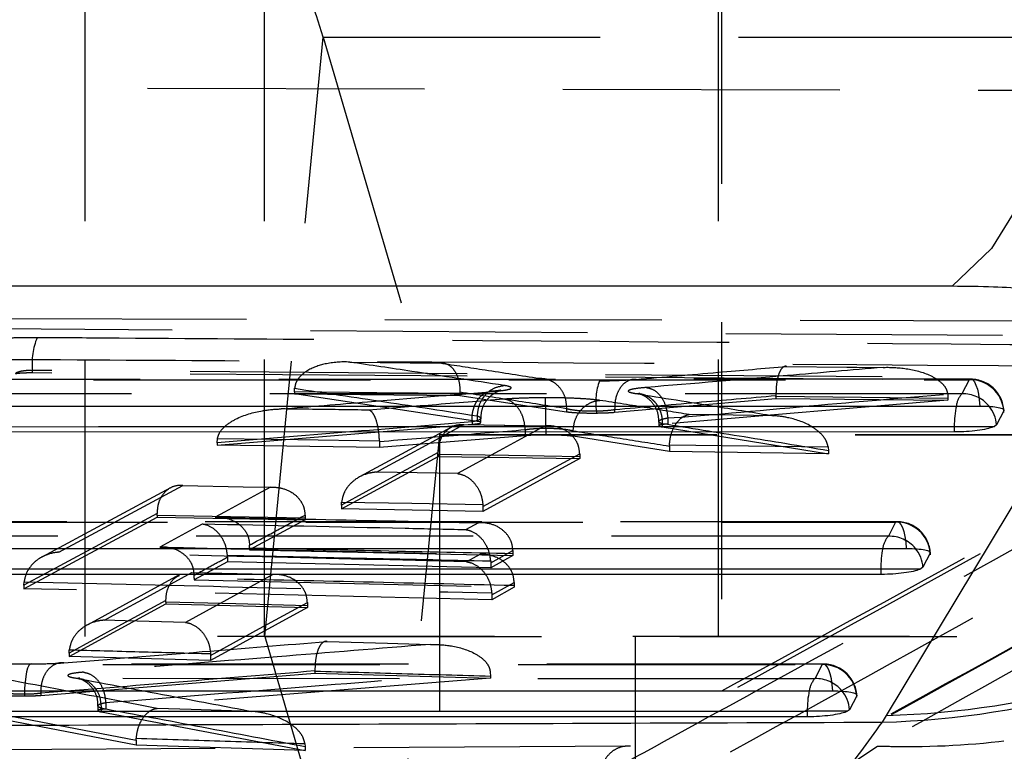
# Model space of a CAD drawing. Extents: x 122 to 770, y 117 to 575.
# Tile 4 of 28: x 173.11 to 182.14, y 120.54 to 127.25. Entities that reach past the tile are written whole.
import ezdxf

# ---------------------------------------------------------------- set-up
doc = ezdxf.new("R2010")
doc.units = 0
doc.header["$LTSCALE"] = 2
doc.linetypes.add('HIDDEN', pattern=[1.905, 1.27, -0.635])
doc.layers.get('0').update_dxf_attribs({"linetype": 'CONTINUOUS'})

msp = doc.modelspace()

# ---------------------------------------------------------------- linework, layer by layer
at = {"color": 7, "linetype": 'HIDDEN'}
for p, q in [((179.5507, 154.9552), (179.5507, 121.5926)), ((173.7087, 127.9426), (173.7087, 121.5926)), ((175.3574, 121.5926), (175.3574, 127.9426)), ((179.5195, 127.9426), (179.5195, 121.5926)), ((175.3582, 121.5913), (175.8959, 127.0905)), ((175.8959, 127.0905), (194.6708, 127.0905)), ((175.8959, 127.0905), (176.9654, 123.4439)), ((188.2539, 126.5847), (173.002, 126.622)), ((172.6515, 124.5094), (187.9071, 124.4764)), ((185.9392, 124.3274), (172.5365, 124.4161)), ((181.8366, 123.9517), (166.1833, 123.9493)), ((184.8345, 123.9469), (173.2269, 124.0326)), ((173.2269, 124.0099), (173.2269, 124.0326)), ((184.8345, 123.9216), (173.2269, 124.0099)), ((181.8215, 123.9469), (181.7551, 123.8183)), ((175.6316, 123.8352), (175.6328, 123.8688)), ((175.6316, 123.8352), (175.6316, 123.8185)), ((177.3087, 123.5654), (175.6316, 123.8185)), ((175.6316, 123.8185), (177.15, 123.8045)), ((177.1501, 123.8322), (177.15, 123.8209)), ((177.15, 123.8209), (177.15, 123.8045)), ((177.15, 123.8045), (178.1266, 123.6538)), ((178.5691, 123.6491), (180.0494, 123.7766)), ((180.0494, 123.7923), (180.0493, 123.7996)), ((180.0494, 123.7923), (180.0494, 123.7766)), ((180.0494, 123.7766), (181.6277, 123.7608)), ((181.6252, 123.816), (181.6277, 123.7761)), ((181.6277, 123.7761), (181.6277, 123.7608)), ((178.1266, 123.6815), (178.1266, 123.6817)), ((178.1266, 123.6815), (178.1266, 123.6538)), ((181.6277, 123.7608), (179.0567, 123.5422)), ((177.3087, 123.6156), (177.3087, 123.6155)), ((177.3087, 123.6155), (177.3087, 123.5654)), ((177.3409, 123.5548), (177.3409, 123.5941)), ((178.4013, 123.6582), (178.4013, 123.6422)), ((178.5691, 123.672), (178.5691, 123.6718)), ((178.5691, 123.6718), (178.5691, 123.6491)), ((179.0567, 123.5977), (179.0567, 123.5977)), ((179.0567, 123.5977), (179.0567, 123.5422)), ((174.9214, 123.3462), (177.2607, 123.5386)), ((177.0719, 123.5137), (176.228, 123.0556)), ((177.9363, 123.5221), (177.1868, 123.5328)), ((177.2607, 123.5615), (177.2607, 123.5386)), ((177.3333, 123.5601), (177.3087, 123.5654)), ((177.9379, 123.5031), (177.9379, 123.4408)), ((178.9747, 123.5646), (178.9747, 123.5257)), ((179.0059, 123.5431), (179.0059, 123.5431)), ((179.0059, 123.5431), (179.0059, 123.515)), ((179.0059, 123.515), (180.5309, 123.268)), ((174.9214, 123.369), (174.9247, 123.4077)), ((177.7492, 123.4343), (176.4114, 123.3261)), ((176.4277, 117.9447), (176.9654, 123.4439)), ((176.9654, 123.4439), (195.7403, 123.4439)), ((176.9662, 123.4426), (195.7411, 123.4426)), ((176.9662, 117.0926), (176.9662, 123.4426)), ((177.7492, 123.4899), (177.7492, 123.4901)), ((177.7492, 123.4899), (177.7492, 123.4343)), ((178.188, 123.4792), (178.1879, 123.4787)), ((179.0715, 123.2891), (178.1879, 123.4287)), ((174.9214, 123.369), (174.9214, 123.3462)), ((176.4114, 123.3261), (174.9214, 123.3462)), ((176.4113, 123.388), (176.4114, 123.3818)), ((176.4114, 123.3818), (176.4114, 123.3261)), ((179.0715, 123.3389), (179.0718, 123.3514)), ((179.0715, 123.3389), (179.0715, 123.2891)), ((180.5283, 123.3306), (180.5309, 123.2963)), ((176.0627, 122.7639), (176.9509, 123.2448)), ((176.9509, 123.2609), (176.9508, 123.2797)), ((176.9509, 123.2609), (176.9509, 123.2448)), ((176.9509, 123.2448), (178.2489, 123.2259)), ((178.2489, 123.2259), (177.3606, 122.7401)), ((178.2487, 123.2689), (178.2489, 123.2417)), ((178.2489, 123.2417), (178.2489, 123.2259)), ((180.5309, 123.268), (179.0715, 123.2891)), ((180.5309, 123.2963), (180.5309, 123.268)), ((174.4931, 122.9548), (173.315, 122.3206)), ((176.0627, 122.7979), (176.0641, 122.8258)), ((176.0627, 122.7979), (176.0627, 122.7639)), ((177.36, 122.8023), (177.3606, 122.7842)), ((177.3606, 122.7842), (177.3606, 122.7401)), ((173.1489, 122.031), (174.371, 122.6869)), ((174.371, 122.7032), (174.3709, 122.7207)), ((174.371, 122.7032), (174.371, 122.6869)), ((174.371, 122.6869), (175.7286, 122.6615)), ((175.7284, 122.7056), (175.7286, 122.6776)), ((177.3606, 122.7401), (176.0627, 122.7639)), ((181.162, 122.6453), (164.3214, 122.6443)), ((175.7286, 122.6615), (175.2202, 122.3862)), ((175.7286, 122.6776), (175.7286, 122.6615)), ((177.3193, 122.6357), (177.2008, 122.5705)), ((181.1469, 122.6404), (181.0805, 122.5119)), ((175.2202, 122.4023), (175.2199, 122.4309)), ((175.0168, 122.321), (175.0163, 122.338)), ((175.0168, 122.321), (175.0168, 122.2761)), ((175.2202, 122.4023), (175.2202, 122.3862)), ((175.2202, 122.3862), (177.6361, 122.3351)), ((177.3316, 122.3444), (177.2106, 122.2776)), ((177.4327, 122.2682), (177.6358, 122.3799)), ((177.6361, 122.3351), (177.4327, 122.2231)), ((177.6358, 122.3799), (177.6361, 122.3507)), ((177.6361, 122.3507), (177.6361, 122.3351)), ((175.0168, 122.2761), (174.7125, 122.1112)), ((177.4327, 122.2231), (175.0168, 122.2761)), ((177.4322, 122.2854), (177.4327, 122.2682)), ((177.4327, 122.2682), (177.4327, 122.2231)), ((174.5734, 122.1572), (173.7287, 121.6972)), ((174.7125, 122.1272), (174.7123, 122.1563)), ((173.1489, 122.0636), (173.1504, 122.0927)), ((173.1489, 122.0636), (173.1489, 122.031)), ((174.7125, 122.1272), (174.7125, 122.1112)), ((174.7125, 122.1112), (177.6479, 122.0434)), ((177.4419, 121.9753), (177.6476, 122.0887)), ((177.6476, 122.0887), (177.6479, 122.0589)), ((177.6479, 122.0589), (177.6479, 122.0434)), ((177.4419, 121.9296), (173.1489, 122.031)), ((177.4414, 121.992), (177.4419, 121.9753)), ((177.6479, 122.0434), (177.4419, 121.9296)), ((177.4419, 121.9753), (177.4419, 121.9296)), ((173.5642, 121.4083), (174.4523, 121.891)), ((174.4523, 121.9069), (174.4522, 121.9232)), ((174.4523, 121.9069), (174.4523, 121.891)), ((174.4523, 121.891), (175.7503, 121.8595)), ((175.75, 121.9051), (175.7503, 121.8752)), ((175.7503, 121.8752), (175.7503, 121.8595)), ((175.7503, 121.8595), (174.862, 121.3731)), ((185.0854, 121.5926), (173.7087, 121.5926)), ((175.3582, 121.5913), (175.8301, 119.9823)), ((175.3582, 121.5913), (188.282, 121.5913)), ((178.757, 121.5926), (178.757, 120.0926)), ((173.5642, 121.4398), (173.5658, 121.4702)), ((173.5642, 121.4398), (173.5642, 121.4083)), ((174.8616, 121.4352), (174.862, 121.4196)), ((174.862, 121.4196), (174.862, 121.3731)), ((180.4874, 121.339), (162.4595, 121.3391)), ((174.862, 121.3731), (173.5642, 121.4083)), ((180.4723, 121.3341), (180.4059, 121.2056)), ((173.3033, 121.0525), (175.8191, 121.2565)), ((175.8191, 121.2721), (175.8191, 121.2762)), ((175.8191, 121.2721), (175.8191, 121.2565)), ((175.8191, 121.2565), (177.431, 121.2108)), ((177.4283, 121.2691), (177.431, 121.2262)), ((177.431, 121.2108), (173.8995, 120.9277)), ((177.431, 121.2262), (177.431, 121.2108)), ((173.1548, 121.062), (173.1548, 121.0475)), ((173.303, 121.0721), (173.3033, 121.072)), ((173.3033, 121.072), (173.3033, 121.0525)), ((172.4013, 120.9811), (174.1797, 120.6419)), ((173.8995, 120.9862), (173.8995, 120.9862)), ((173.8995, 120.9862), (173.8995, 120.9277)), ((174.1797, 120.5967), (172.4013, 120.9355)), ((173.8284, 120.9564), (173.8284, 120.9128)), ((173.858, 120.9337), (173.858, 120.9338)), ((173.858, 120.9337), (173.858, 120.9016)), ((173.858, 120.9016), (175.7288, 120.5476)), ((174.1797, 120.6419), (174.1803, 120.6589)), ((174.1797, 120.6419), (174.1797, 120.5967)), ((175.7269, 120.61), (175.7288, 120.58)), ((178.715, 120.5857), (171.2871, 120.5441)), ((175.7288, 120.5476), (174.1797, 120.5967)), ((175.7288, 120.58), (175.7288, 120.5476)), ((180.9799, 120.5845), (180.4207, 120.2133))]:
    msp.add_line(p, q, dxfattribs=at)
at = {"color": 7, "linetype": 'CONTINUOUS'}
for p, q in [((181.6661, 124.8047), (169.0784, 124.807)), ((181.0622, 120.8685), (182.9303, 123.9694)), ((182.1392, 123.6622), (182.0728, 123.5336)), ((181.6856, 123.5187), (181.6856, 123.4683)), ((181.6856, 123.5187), (182.0539, 123.5187)), ((182.0728, 123.5336), (182.0539, 123.5187)), ((181.6856, 123.4683), (165.9155, 123.4661)), ((181.4646, 122.3558), (181.3982, 122.2272)), ((181.011, 122.1619), (164.0536, 122.1611)), ((181.011, 122.2123), (181.011, 122.1619)), ((181.011, 122.2123), (181.3793, 122.2123)), ((181.3982, 122.2272), (181.3793, 122.2123)), ((180.79, 121.0495), (180.7236, 120.9209)), ((180.3364, 120.906), (180.3364, 120.8556)), ((180.7047, 120.906), (180.3364, 120.906)), ((180.7236, 120.9209), (180.7047, 120.906)), ((180.3364, 120.8556), (162.1916, 120.8558)), ((181.0258, 120.8066), (181.0622, 120.8685))]:
    msp.add_line(p, q, dxfattribs=at)
at = {"color": 7, "linetype": 'CONTINUOUS', "flags": 128}
for points in [[(183.5316, 132.1933), (183.473, 130.8745), (183.3546, 129.6075), (183.1796, 128.4267), (182.9527, 127.3639), (182.68, 126.4479), (182.369, 125.7035), (182.0279, 125.1508), (181.6661, 124.8047)], [(166.2664, 123.7041), (166.8514, 123.7042), (169.1914, 123.7045), (178.5515, 123.706), (181.9197, 123.7066)], [(165.9155, 123.5164), (173.8341, 123.5176), (181.6856, 123.5187)], [(164.4045, 122.3991), (164.9895, 122.3991), (167.3295, 122.3993), (176.6896, 122.3999), (181.245, 122.4001)], [(164.0536, 122.2114), (172.5658, 122.2118), (181.011, 122.2123)], [(162.5426, 121.0939), (163.1276, 121.0939), (165.4676, 121.0939), (174.8277, 121.0938), (180.5704, 121.0938)], [(162.1916, 120.9062), (171.2975, 120.9061), (180.3364, 120.906)]]:
    msp.add_lwpolyline(points, dxfattribs=at)
at = {"color": 7, "linetype": 'HIDDEN', "flags": 128}
for points in [[(175.8959, 127.0905), (175.8337, 127.2867), (175.7695, 127.4585), (175.7036, 127.6051), (175.6361, 127.7259), (175.5675, 127.8204), (175.498, 127.8882), (175.4278, 127.929), (175.3574, 127.9426)], [(176.1401, 124.1092), (176.6935, 124.1039), (176.9668, 124.1013)], [(180.1467, 124.0699), (180.7002, 124.0643), (180.7924, 124.0633), (181.033, 124.0608)], [(166.1682, 123.9445), (166.7532, 123.9445), (169.0932, 123.9449), (178.4533, 123.9463), (181.8215, 123.9469)], [(181.8215, 123.9469), (181.8378, 123.9517), (181.8542, 123.9452), (181.8698, 123.9274), (181.8842, 123.899), (181.8969, 123.8612), (181.9072, 123.8153), (181.9149, 123.7631), (181.9197, 123.7066)], [(181.7551, 123.8183), (181.1701, 123.8182), (178.8301, 123.8179), (169.47, 123.8165), (165.985, 123.816)], [(177.15, 123.8209), (176.3881, 123.8281), (175.6316, 123.8352)], [(181.6277, 123.7761), (180.8356, 123.7843), (180.0494, 123.7923)], [(180.0262, 123.6174), (179.4727, 123.6253), (179.2529, 123.6284)], [(176.3833, 123.0999), (176.4677, 123.1457), (176.8052, 123.3291), (177.1858, 123.5359)], [(177.9303, 123.5249), (177.8459, 123.4788), (177.5084, 123.2944), (177.1277, 123.0863)], [(177.1858, 123.5359), (177.7393, 123.5277), (177.9303, 123.5249)], [(174.9247, 123.4077), (175.663, 123.398), (176.4113, 123.388)], [(179.0718, 123.3514), (179.7976, 123.3411), (180.5283, 123.3306)], [(176.9508, 123.2797), (176.5103, 123.0408), (176.0627, 122.7979)], [(178.2489, 123.2417), (177.5956, 123.2514), (176.9509, 123.2609)], [(177.3606, 122.7842), (177.8082, 123.0285), (178.2487, 123.2689)], [(177.1277, 123.0863), (176.5743, 123.0964), (176.3833, 123.0999)], [(173.4709, 122.3654), (173.5553, 122.4109), (173.8931, 122.5929), (174.6071, 122.9771)], [(174.6071, 122.9771), (175.1605, 122.9666), (175.4112, 122.9619)], [(175.4112, 122.9619), (175.3267, 122.9162), (174.989, 122.7335), (174.9032, 122.6871)], [(176.0641, 122.8258), (176.7071, 122.8142), (177.36, 122.8023)], [(174.3709, 122.7207), (173.7635, 122.3943), (173.1489, 122.0636)], [(175.7286, 122.6776), (175.0443, 122.6906), (174.371, 122.7032)], [(164.3063, 122.6394), (164.8913, 122.6395), (167.2313, 122.6396), (176.5914, 122.6402), (181.1469, 122.6404)], [(174.7848, 122.623), (174.7003, 122.5772), (174.3961, 122.4125)], [(181.1469, 122.6404), (181.1632, 122.6453), (181.1796, 122.6387), (181.1952, 122.6209), (181.2096, 122.5926), (181.2223, 122.5548), (181.2326, 122.5089), (181.2403, 122.4567), (181.245, 122.4001)], [(181.0805, 122.5119), (180.4955, 122.5118), (178.1555, 122.5117), (168.7954, 122.5112), (164.1231, 122.511)], [(173.8871, 121.7418), (173.9715, 121.7878), (174.3091, 121.9718), (174.6898, 122.1792)], [(175.4343, 122.161), (175.3499, 122.1148), (175.0123, 121.9301), (174.6315, 121.7217)], [(174.6898, 122.1792), (175.2432, 122.1657), (175.4343, 122.161)], [(174.4522, 121.9232), (174.0118, 121.6835), (173.5642, 121.4398)], [(175.7503, 121.8752), (175.0941, 121.8913), (174.4523, 121.9069)], [(174.862, 121.4196), (175.3096, 121.6643), (175.75, 121.9051)], [(174.6315, 121.7217), (174.0782, 121.7367), (173.8871, 121.7418)], [(175.9308, 121.5468), (176.4841, 121.5311), (176.5784, 121.5284), (176.8785, 121.5198)], [(162.4444, 121.3342), (163.0294, 121.3342), (165.3694, 121.3342), (174.7295, 121.3342), (180.4723, 121.3341)], [(173.2179, 121.341), (173.2057, 121.34), (173.1939, 121.3271), (173.183, 121.3029), (173.1733, 121.2684), (173.1654, 121.2251), (173.1595, 121.1748), (173.1559, 121.1196), (173.1548, 121.062)], [(180.5704, 121.0938), (180.5657, 121.1504), (180.558, 121.2026), (180.5476, 121.2485), (180.535, 121.2863), (180.5206, 121.3146), (180.505, 121.3324), (180.4886, 121.339), (180.4723, 121.3341)], [(180.4059, 121.2056), (179.8209, 121.2056), (177.4809, 121.2056), (168.1208, 121.2057), (162.2612, 121.2058)], [(175.2379, 120.9059), (174.6847, 120.9234), (174.3706, 120.9333)]]:
    msp.add_lwpolyline(points, dxfattribs=at)
at = {"color": 8, "linetype": 'CONTINUOUS'}
for centre, radius, start, end in [((180.8124, 128.7225), 7.9187, 271.54446, 329.97656), ((180.8559, 128.7737), 7.9078, 271.49532, 328.73781), ((182.5847, 123.5271), 0.8991, 168.28948, 180.53668), ((181.7705, 123.5127), 0.3031, 3.96962, 39.83051), ((181.9104, 122.2206), 0.8995, 168.28808, 180.52974), ((181.0959, 122.2063), 0.3031, 3.96432, 39.82033), ((181.2359, 120.9143), 0.8996, 168.30129, 180.52684), ((180.4212, 120.9), 0.3031, 3.95894, 40.008)]:
    msp.add_arc(centre, radius, start, end, dxfattribs=at)
at = {"color": 7, "linetype": 'HIDDEN'}
for centre, radius, start, end in [((173.8716, 124.0952), 0.6478, 158.15732, 185.54098), ((181.8324, 123.6393), 0.3077, 4.2713, 92.02681), ((181.8367, 123.6473), 0.3045, 0, 90.00879), ((178.9683, 123.7408), 0.573, 159.9587, 188.29478), ((181.9025, 123.6832), 0.2, 137.50505, 172.40817), ((181.7651, 123.5086), 0.3098, 39.76498, 91.8519), ((177.2604, 123.5669), 0.00535, 269.2514, 272.26628), ((176.967, 123.444), 0.00162, 183.09654, 241.44275), ((181.1577, 122.3329), 0.3077, 4.26576, 92.02081), ((181.162, 122.3409), 0.3045, 0, 90.00334), ((181.2281, 122.3766), 0.2002, 137.51901, 172.38621), ((181.0905, 122.2022), 0.3098, 39.75608, 91.84678), ((180.6593, 128.2266), 8.0168, 268.29449, 312.17201), ((175.3566, 121.5912), 0.00163, 3.14744, 61.50573), ((180.4831, 121.0266), 0.3077, 4.26157, 92.01757), ((180.4874, 121.0346), 0.3045, 0, 89.99965), ((180.5673, 121.0639), 0.2148, 138.72553, 171.22041), ((180.4159, 120.896), 0.3098, 39.93661, 91.84557)]:
    msp.add_arc(centre, radius, start, end, dxfattribs=at)
at = {"color": 7, "linetype": 'CONTINUOUS'}
for points, knots in [([(183.2313, 124.4719), (183.232, 124.4731), (183.2584, 124.5187), (183.2244, 124.6068), (182.9686, 124.6983), (182.5745, 124.7647), (182.1524, 124.7994), (181.7945, 124.8033), (181.6661, 124.8047)], [0, 0, 0, 0, 0.006664, 0.251815, 0.497185, 0.631989, 0.86798, 1, 1, 1, 1]), ([(181.9197, 123.7066), (181.9224, 123.7066), (181.9577, 123.7065), (182.0222, 123.704), (182.0938, 123.6945), (182.1364, 123.6803), (182.1424, 123.6685), (182.1393, 123.6624), (182.1392, 123.6622)], [0, 0, 0, 0, 0.0203333, 0.2639814, 0.5076353, 0.7512768, 0.994929, 1, 1, 1, 1]), ([(182.0539, 123.5187), (182.0381, 123.5125), (182.0065, 123.5001), (181.9229, 123.4843), (181.8245, 123.4731), (181.7418, 123.4687), (181.6972, 123.4684), (181.6856, 123.4683)], [0, 0, 0, 0, 0.232203, 0.464469, 0.694598, 0.92106, 1, 1, 1, 1]), ([(181.245, 122.4001), (181.2477, 122.4001), (181.283, 122.4001), (181.3475, 122.3975), (181.4191, 122.3881), (181.4618, 122.3738), (181.4677, 122.362), (181.4647, 122.3559), (181.4646, 122.3558)], [0, 0, 0, 0, 0.01998, 0.263627, 0.507291, 0.750942, 0.994568, 1, 1, 1, 1]), ([(180.3766, 120.0101), (180.5725, 120.0093), (181.0799, 120.0074), (181.8761, 120.1287), (182.7338, 120.3404), (183.5011, 120.6225), (184.1558, 120.9348), (184.6942, 121.2471), (185.133, 121.5423), (185.4951, 121.8157), (185.8006, 122.0678), (185.9587, 122.2099), (186.041, 122.2839)], [0, 0, 0, 0, 0.074035, 0.191797, 0.306064, 0.41435, 0.513548, 0.604817, 0.693072, 0.785311, 0.888211, 1, 1, 1, 1]), ([(181.3793, 122.2123), (181.3635, 122.2061), (181.332, 122.1937), (181.2485, 122.1779), (181.15, 122.1667), (181.0673, 122.1623), (181.0226, 122.162), (181.011, 122.1619)], [0, 0, 0, 0, 0.232106, 0.464301, 0.69436, 0.920749, 1, 1, 1, 1]), ([(180.5704, 121.0938), (180.6024, 121.0932), (180.6663, 121.092), (180.7395, 121.0826), (180.7848, 121.0688), (180.7933, 121.0567), (180.7903, 121.0501), (180.79, 121.0495)], [0, 0, 0, 0, 0.243661, 0.487296, 0.730954, 0.974607, 1, 1, 1, 1]), ([(180.7047, 120.906), (180.6889, 120.8998), (180.6574, 120.8874), (180.5739, 120.8716), (180.4755, 120.8604), (180.3928, 120.856), (180.348, 120.8557), (180.3364, 120.8556)], [0, 0, 0, 0, 0.2320465, 0.4641738, 0.6941936, 0.9205344, 1, 1, 1, 1]), ([(161.4283, 120.7406), (164.1709, 120.7492), (170.7013, 120.7697), (177.2357, 120.7931), (181.0258, 120.8066)], [0, 0, 0, 0, 0.4199754, 1, 1, 1, 1])]:
    msp.add_open_spline(points, degree=3, knots=knots, dxfattribs=at)
at = {"color": 7, "linetype": 'HIDDEN'}
for points, knots in [([(172.7715, 124.3064), (172.7777, 124.3084), (172.796, 124.3141), (172.8627, 124.3229), (172.9779, 124.3309), (173.1202, 124.336), (173.2202, 124.3361), (173.2703, 124.3362)], [0, 0, 0, 0, 0.115665, 0.336603, 0.557294, 0.777908, 1, 1, 1, 1]), ([(173.2703, 124.3362), (173.4711, 124.3349), (174.4749, 124.3282), (178.3458, 124.3019), (182.0158, 124.2729), (184.8829, 124.2502)], [0, 0, 0, 0, 0.051864, 0.25932, 1, 1, 1, 1]), ([(179.6328, 120.5346), (180.751, 121.1509), (182.9876, 122.3835), (185.2253, 123.6484), (186.3441, 124.2808)], [0, 0, 0, 0, 0.500007, 1, 1, 1, 1]), ([(172.5828, 124.1367), (172.7836, 124.1356), (173.7874, 124.13), (178.2554, 124.1045), (182.5229, 124.0756), (185.9874, 124.052)], [0, 0, 0, 0, 0.044932, 0.224661, 1, 1, 1, 1]), ([(185.1005, 124.1723), (184.8947, 124.0555), (182.8514, 122.8954), (180.6762, 121.7058), (178.7093, 120.6301), (178.5776, 120.558)], [0, 0, 0, 0, 0.09461, 0.939378, 1, 1, 1, 1]), ([(185.2485, 124.2077), (184.1657, 123.6012), (181.9872, 122.3812), (179.8099, 121.1865), (178.715, 120.5857)], [0, 0, 0, 0, 0.4970739, 1, 1, 1, 1]), ([(176.1401, 124.1092), (176.139, 124.1092), (176.0627, 124.1133), (175.9262, 124.104), (175.7672, 124.0495), (175.6795, 123.9786), (175.6417, 123.9212), (175.6355, 123.8847), (175.6328, 123.8688)], [0, 0, 0, 0, 0.005175, 0.389345, 0.694771, 0.844615, 0.932601, 1, 1, 1, 1]), ([(177.5558, 123.8946), (177.2732, 123.9379), (176.8013, 124.0103), (176.3293, 124.0809), (176.1401, 124.1092)], [0, 0, 0, 0, 0.598921, 1, 1, 1, 1]), ([(176.9668, 124.1013), (176.9675, 124.1014), (176.9902, 124.1039), (177.0321, 124.0963), (177.0847, 124.0553), (177.1226, 123.9944), (177.147, 123.9183), (177.1491, 123.8609), (177.1501, 123.8322)], [0, 0, 0, 0, 0.0078359, 0.2454641, 0.4514209, 0.6387649, 0.8192557, 1, 1, 1, 1]), ([(176.9668, 124.1013), (177.1045, 124.0802), (177.4085, 124.0337), (177.7124, 123.9865), (177.8786, 123.9607)], [0, 0, 0, 0, 0.453095, 1, 1, 1, 1]), ([(178.7662, 123.951), (179.0174, 123.9724), (179.4776, 124.0118), (179.9378, 124.0518), (180.1467, 124.0699)], [0, 0, 0, 0, 0.545843, 1, 1, 1, 1]), ([(181.033, 124.0608), (180.7409, 124.0358), (180.0165, 123.9736), (179.292, 123.9129), (178.8597, 123.8767)], [0, 0, 0, 0, 0.403317, 1, 1, 1, 1]), ([(180.1467, 124.0699), (180.1464, 124.07), (180.1335, 124.0731), (180.1103, 124.0654), (180.082, 124.023), (180.0623, 123.9618), (180.05, 123.8856), (180.0495, 123.8283), (180.0493, 123.7996)], [0, 0, 0, 0, 0.0077535, 0.2565659, 0.459218, 0.643653, 0.8217148, 1, 1, 1, 1]), ([(181.033, 124.0608), (181.0342, 124.0609), (181.1099, 124.0631), (181.2624, 124.0537), (181.447, 124.0043), (181.5618, 123.93), (181.6118, 123.8702), (181.6212, 123.8322), (181.6252, 123.816)], [0, 0, 0, 0, 0.005213, 0.333221, 0.671695, 0.835808, 0.929708, 1, 1, 1, 1]), ([(173.2269, 124.0326), (173.2268, 124.0326), (173.2119, 124.0328), (173.1797, 124.0323), (173.1358, 124.0274), (173.0998, 124.0193), (173.0799, 124.0106), (173.0734, 124.0049), (173.0719, 124.0029), (173.0718, 124.0029)], [0, 0, 0, 0, 0.0002912, 0.2197478, 0.4400207, 0.6614452, 0.8841335, 0.9976273, 1, 1, 1, 1]), ([(173.2269, 124.0099), (173.2113, 124.0099), (173.1801, 124.0098), (173.1358, 124.0082), (173.0999, 124.0057), (173.0795, 124.003), (173.0738, 124.0013), (173.0719, 124.0007)], [0, 0, 0, 0, 0.22275, 0.445514, 0.668019, 0.889927, 1, 1, 1, 1]), ([(177.8786, 123.9607), (177.8898, 123.9607), (177.9113, 123.9607), (177.9597, 123.9516), (178.021, 123.9231), (178.0817, 123.8595), (178.1216, 123.7759), (178.1249, 123.7131), (178.1266, 123.6817)], [0, 0, 0, 0, 0.084041, 0.162618, 0.371962, 0.58131, 0.790656, 1, 1, 1, 1]), ([(178.43, 123.9372), (178.4926, 123.9383), (178.6183, 123.9405), (178.7168, 123.9475), (178.7662, 123.951)], [0, 0, 0, 0, 0.497891, 1, 1, 1, 1]), ([(178.7662, 123.951), (178.7572, 123.9512), (178.7388, 123.9516), (178.699, 123.9427), (178.6496, 123.9136), (178.6022, 123.8499), (178.5717, 123.7663), (178.57, 123.7034), (178.5691, 123.672)], [0, 0, 0, 0, 0.0845626, 0.1717469, 0.3788281, 0.58589, 0.7929455, 1, 1, 1, 1]), ([(186.6465, 123.9775), (185.526, 123.3451), (183.2848, 122.0802), (181.0466, 120.8477), (179.9275, 120.2314)], [0, 0, 0, 0, 0.499999, 1, 1, 1, 1]), ([(186.6465, 123.9761), (185.526, 123.342), (183.2849, 122.0737), (181.0466, 120.8395), (179.9275, 120.2224)], [0, 0, 0, 0, 0.499999, 1, 1, 1, 1]), ([(175.6328, 123.8688), (175.909, 123.8277), (176.4677, 123.7446), (177.0263, 123.6589), (177.3087, 123.6156)], [0, 0, 0, 0, 0.494318, 1, 1, 1, 1]), ([(177.3087, 123.6156), (177.3135, 123.6512), (177.323, 123.7226), (177.3806, 123.8134), (177.461, 123.8784), (177.5242, 123.8892), (177.5558, 123.8946)], [0, 0, 0, 0, 0.25, 0.500002, 0.749997, 1, 1, 1, 1]), ([(177.4587, 123.8406), (177.4942, 123.8441), (177.5701, 123.8516), (177.6176, 123.8644), (177.6245, 123.878), (177.5975, 123.8877), (177.5628, 123.8934), (177.5558, 123.8946)], [0, 0, 0, 0, 0.234015, 0.500114, 0.667359, 0.933096, 1, 1, 1, 1]), ([(178.4381, 120.3102), (178.4464, 120.3147), (178.5802, 120.3879), (179.216, 120.7359), (181.3767, 121.9198), (183.4142, 123.0539), (184.949, 123.9083)], [0, 0, 0, 0, 0.0038299, 0.0617, 0.2931803, 1, 1, 1, 1]), ([(178.8597, 123.8767), (178.8333, 123.8742), (178.7652, 123.8678), (178.7095, 123.8566), (178.6876, 123.8429), (178.7053, 123.8316), (178.7445, 123.8245), (178.7576, 123.8221)], [0, 0, 0, 0, 0.168081, 0.433358, 0.600531, 0.865876, 1, 1, 1, 1]), ([(178.8597, 123.8767), (178.8845, 123.8708), (178.9343, 123.8589), (178.9978, 123.7936), (179.044, 123.7035), (179.0524, 123.633), (179.0567, 123.5977)], [0, 0, 0, 0, 0.249984, 0.499993, 0.749997, 1, 1, 1, 1]), ([(186.8367, 123.8706), (185.9318, 123.3613), (183.9599, 122.2515), (182.0262, 121.1698), (180.9799, 120.5845)], [0, 0, 0, 0, 0.4589035, 1, 1, 1, 1]), ([(175.5091, 123.6796), (175.7733, 123.7012), (176.4232, 123.7543), (177.0731, 123.8084), (177.4587, 123.8406)], [0, 0, 0, 0, 0.4065283, 1, 1, 1, 1]), ([(177.5538, 123.769), (177.3342, 123.7511), (176.9214, 123.7176), (176.5086, 123.6844), (176.3154, 123.6689)], [0, 0, 0, 0, 0.5320086, 1, 1, 1, 1]), ([(178.1266, 123.6817), (177.9606, 123.7075), (177.6351, 123.7581), (177.3096, 123.8078), (177.1501, 123.8322)], [0, 0, 0, 0, 0.5099584, 1, 1, 1, 1]), ([(177.2604, 123.5615), (177.2604, 123.5805), (177.2604, 123.6184), (177.2708, 123.673), (177.2884, 123.7229), (177.3132, 123.7662), (177.344, 123.801), (177.3795, 123.8258), (177.4183, 123.8405), (177.4452, 123.8405), (177.4587, 123.8406)], [0, 0, 0, 0, 0.125, 0.25, 0.375, 0.500003, 0.625002, 0.750006, 0.875007, 1, 1, 1, 1]), ([(177.3432, 123.5936), (177.3453, 123.6254), (177.3494, 123.6855), (177.3913, 123.7586), (177.4391, 123.8078), (177.4823, 123.8353), (177.5113, 123.8473), (177.5185, 123.8495), (177.5217, 123.8504)], [0, 0, 0, 0, 0.246572, 0.4654565, 0.6466986, 0.7958924, 0.9090311, 1, 1, 1, 1]), ([(177.5241, 123.8511), (177.5244, 123.8511), (177.5263, 123.8517), (177.5128, 123.8488), (177.4846, 123.8448), (177.4479, 123.8419), (177.4323, 123.8407)], [0, 0, 0, 0, 0.038733, 0.301122, 0.703438, 1, 1, 1, 1]), ([(177.9342, 123.7822), (177.9233, 123.7821), (177.8498, 123.7819), (177.7378, 123.7795), (177.624, 123.7742), (177.5741, 123.7705), (177.5538, 123.769)], [0, 0, 0, 0, 0.077658, 0.524347, 0.806811, 1, 1, 1, 1]), ([(177.7492, 123.4901), (177.7458, 123.5215), (177.7388, 123.5844), (177.7017, 123.6681), (177.6482, 123.733), (177.5952, 123.7631), (177.5627, 123.7677), (177.5538, 123.769)], [0, 0, 0, 0, 0.2231967, 0.4463963, 0.6695844, 0.90952, 1, 1, 1, 1]), ([(178.4334, 123.758), (178.4166, 123.7603), (178.3748, 123.7659), (178.2948, 123.7722), (178.1766, 123.7784), (178.0575, 123.7818), (177.9642, 123.7821), (177.9342, 123.7822)], [0, 0, 0, 0, 0.156916, 0.39204, 0.5378, 0.851176, 1, 1, 1, 1]), ([(177.9379, 123.5031), (177.9378, 123.5346), (177.9376, 123.5976), (177.9368, 123.6814), (177.9358, 123.7468), (177.9349, 123.7759), (177.9343, 123.781), (177.9342, 123.7822)], [0, 0, 0, 0, 0.2267266, 0.4534566, 0.6801866, 0.9277382, 1, 1, 1, 1]), ([(180.0493, 123.7996), (179.8068, 123.7785), (179.3135, 123.7356), (178.8201, 123.6935), (178.5691, 123.672)], [0, 0, 0, 0, 0.491397, 1, 1, 1, 1]), ([(178.7576, 123.8221), (178.7743, 123.8217), (178.8076, 123.821), (178.8555, 123.8057), (178.8996, 123.7806), (178.9378, 123.7457), (178.9689, 123.7027), (178.9913, 123.6532), (179.0049, 123.5993), (179.0056, 123.5618), (179.0059, 123.5431)], [0, 0, 0, 0, 0.124999, 0.249998, 0.374994, 0.499995, 0.624999, 0.75, 0.875001, 1, 1, 1, 1]), ([(178.7576, 123.8221), (179.0086, 123.782), (179.4315, 123.7144), (179.8543, 123.6455), (180.0262, 123.6174)], [0, 0, 0, 0, 0.5934203, 1, 1, 1, 1]), ([(178.8045, 123.8194), (178.8016, 123.8198), (178.79, 123.8213), (178.7885, 123.8223), (178.7993, 123.8194), (178.8254, 123.8094), (178.871, 123.7832), (178.9254, 123.7295), (178.9681, 123.6512), (178.9707, 123.5917), (178.9719, 123.5641)], [0, 0, 0, 0, 0.042041, 0.169926, 0.261107, 0.348082, 0.462593, 0.635165, 0.830889, 1, 1, 1, 1]), ([(179.0567, 123.5977), (179.0567, 123.5977), (179.3547, 123.6143), (180.4016, 123.7138), (181.22, 123.7821), (181.6252, 123.816)], [0, 0, 0, 0, 0.000009, 0.504922, 1, 1, 1, 1]), ([(174.9247, 123.4077), (174.9297, 123.4248), (174.9415, 123.4653), (174.9985, 123.5306), (175.1281, 123.6139), (175.3086, 123.6641), (175.4507, 123.6781), (175.5079, 123.6796), (175.5091, 123.6796)], [0, 0, 0, 0, 0.075037, 0.177903, 0.362329, 0.743457, 0.994719, 1, 1, 1, 1]), ([(176.3154, 123.6689), (176.1309, 123.6714), (175.9276, 123.6741), (175.6589, 123.6777), (175.5746, 123.6788), (175.5091, 123.6796)], [0, 0, 0, 0, 0.686428, 0.756182, 1, 1, 1, 1]), ([(178.4013, 123.6582), (178.4013, 123.6582), (178.37, 123.6577), (178.3064, 123.658), (178.219, 123.6639), (178.159, 123.6732), (178.135, 123.6787), (178.1266, 123.6815), (178.1266, 123.6815)], [0, 0, 0, 0, 0.000181, 0.284201, 0.568654, 0.853783, 0.999838, 1, 1, 1, 1]), ([(178.188, 123.4792), (178.1919, 123.5106), (178.1995, 123.5734), (178.2449, 123.657), (178.3094, 123.7205), (178.3706, 123.7483), (178.4125, 123.7565), (178.4273, 123.7576), (178.4334, 123.758)], [0, 0, 0, 0, 0.220399, 0.4408, 0.661207, 0.881624, 0.950891, 1, 1, 1, 1]), ([(179.2529, 123.6284), (179.1244, 123.6489), (178.8513, 123.6924), (178.5781, 123.7353), (178.4334, 123.758)], [0, 0, 0, 0, 0.470231, 1, 1, 1, 1]), ([(176.4113, 123.388), (176.4096, 123.4174), (176.4061, 123.4762), (176.3897, 123.5549), (176.3666, 123.619), (176.3409, 123.6561), (176.323, 123.6668), (176.3158, 123.6688), (176.3154, 123.6689)], [0, 0, 0, 0, 0.199172, 0.397938, 0.607394, 0.83907, 0.991536, 1, 1, 1, 1]), ([(177.3087, 123.6155), (177.3122, 123.6144), (177.3294, 123.6086), (177.3428, 123.599), (177.3395, 123.5854), (177.3147, 123.5727), (177.2802, 123.5649), (177.2605, 123.5615), (177.2604, 123.5615)], [0, 0, 0, 0, 0.066317, 0.332438, 0.500055, 0.7665, 0.998899, 1, 1, 1, 1]), ([(178.1266, 123.6538), (178.1441, 123.6517), (178.1791, 123.6474), (178.2608, 123.6433), (178.3382, 123.6418), (178.3854, 123.6421), (178.4013, 123.6422)], [0, 0, 0, 0, 0.285137, 0.570279, 0.855346, 1, 1, 1, 1]), ([(178.5691, 123.6718), (178.5446, 123.6684), (178.4955, 123.6615), (178.4327, 123.6593), (178.4013, 123.6582)], [0, 0, 0, 0, 0.500512, 1, 1, 1, 1]), ([(178.4013, 123.6422), (178.4327, 123.6428), (178.4954, 123.6439), (178.5446, 123.6473), (178.5691, 123.6491)], [0, 0, 0, 0, 0.500172, 1, 1, 1, 1]), ([(179.0059, 123.5431), (178.9994, 123.5455), (178.98, 123.5526), (178.9713, 123.5639), (178.9822, 123.5775), (179.0098, 123.5888), (179.0436, 123.5952), (179.0567, 123.5977)], [0, 0, 0, 0, 0.13357, 0.399464, 0.567059, 0.832561, 1, 1, 1, 1]), ([(179.0718, 123.3514), (179.0752, 123.3807), (179.082, 123.4394), (179.1132, 123.5175), (179.1569, 123.5807), (179.2053, 123.6166), (179.2386, 123.6267), (179.2522, 123.6283), (179.2529, 123.6284)], [0, 0, 0, 0, 0.199611, 0.398805, 0.608768, 0.840912, 0.991522, 1, 1, 1, 1]), ([(180.5283, 123.3306), (180.5239, 123.3479), (180.5135, 123.389), (180.4637, 123.4561), (180.3502, 123.5434), (180.1953, 123.5972), (180.0741, 123.6144), (180.0272, 123.6174), (180.0262, 123.6174)], [0, 0, 0, 0, 0.075206, 0.178893, 0.366188, 0.755067, 0.994724, 1, 1, 1, 1]), ([(177.2607, 123.5615), (176.8748, 123.5294), (176.0951, 123.4644), (175.3154, 123.401), (174.9214, 123.369)], [0, 0, 0, 0, 0.494815, 1, 1, 1, 1]), ([(176.9508, 123.2797), (176.9522, 123.3043), (176.955, 123.3534), (176.981, 123.4238), (177.0286, 123.4901), (177.1, 123.5331), (177.1568, 123.5391), (177.1852, 123.5359), (177.1858, 123.5359)], [0, 0, 0, 0, 0.1377, 0.274786, 0.466131, 0.731933, 0.993755, 1, 1, 1, 1]), ([(177.2607, 123.5386), (177.28, 123.5407), (177.3187, 123.5447), (177.3424, 123.5506), (177.3384, 123.554), (177.3375, 123.5548)], [0, 0, 0, 0, 0.4330262, 0.8660028, 1, 1, 1, 1]), ([(177.7492, 123.4901), (177.7592, 123.4915), (177.784, 123.4952), (177.8408, 123.5004), (177.8965, 123.5028), (177.9329, 123.5031), (177.9379, 123.5031)], [0, 0, 0, 0, 0.191531, 0.477378, 0.928539, 1, 1, 1, 1]), ([(178.2487, 123.2689), (178.246, 123.2937), (178.2406, 123.3434), (178.2022, 123.4145), (178.1334, 123.4812), (178.0375, 123.5209), (177.9645, 123.5268), (177.9312, 123.5249), (177.9303, 123.5249)], [0, 0, 0, 0, 0.14236, 0.284014, 0.485869, 0.765743, 0.993676, 1, 1, 1, 1]), ([(177.9379, 123.5031), (177.9379, 123.5031), (177.9527, 123.5031), (177.9995, 123.5026), (178.0593, 123.4994), (178.119, 123.4932), (178.1587, 123.4867), (178.1798, 123.4817), (178.1879, 123.4793), (178.1879, 123.4793)], [0, 0, 0, 0, 0.000203, 0.146648, 0.462761, 0.609929, 0.847623, 0.999824, 1, 1, 1, 1]), ([(179.0567, 123.5422), (179.0363, 123.5402), (178.9955, 123.5361), (178.9829, 123.5309), (178.9765, 123.5284)], [0, 0, 0, 0, 0.500015, 1, 1, 1, 1]), ([(178.9783, 123.5257), (178.978, 123.524), (178.9774, 123.5203), (178.996, 123.5169), (179.0059, 123.515)], [0, 0, 0, 0, 0.465487, 1, 1, 1, 1]), ([(180.5309, 123.2963), (180.2734, 123.3385), (179.7651, 123.4217), (179.2567, 123.503), (179.0059, 123.5431)], [0, 0, 0, 0, 0.5066368, 1, 1, 1, 1]), ([(176.4114, 123.3818), (176.638, 123.4), (177.084, 123.4358), (177.5299, 123.4721), (177.7492, 123.4899)], [0, 0, 0, 0, 0.508091, 1, 1, 1, 1]), ([(177.9379, 123.4408), (177.9064, 123.4405), (177.8435, 123.4399), (177.782, 123.4368), (177.7541, 123.4347), (177.7492, 123.4343)], [0, 0, 0, 0, 0.452595, 0.905137, 1, 1, 1, 1]), ([(178.1879, 123.4287), (178.1693, 123.4309), (178.1323, 123.4353), (178.0475, 123.4395), (177.9793, 123.4408), (177.9426, 123.4408), (177.9379, 123.4408)], [0, 0, 0, 0, 0.317578, 0.635222, 0.95273, 1, 1, 1, 1]), ([(178.1879, 123.4793), (178.1879, 123.4793), (178.1879, 123.4793), (178.188, 123.4793), (178.188, 123.4792)], [0, 0, 0, 0, 0.24432, 1, 1, 1, 1]), ([(178.1879, 123.4787), (178.332, 123.4561), (178.6266, 123.4098), (178.9211, 123.3629), (179.0715, 123.3389)], [0, 0, 0, 0, 0.4893586, 1, 1, 1, 1]), ([(176.3833, 123.0999), (176.3824, 123.0998), (176.3619, 123.0986), (176.2984, 123.0894), (176.2061, 123.0514), (176.1264, 122.9791), (176.0793, 122.9036), (176.0692, 122.8518), (176.0641, 122.8258)], [0, 0, 0, 0, 0.006579, 0.149988, 0.463886, 0.692536, 0.845788, 1, 1, 1, 1]), ([(177.1277, 123.0863), (177.1284, 123.0863), (177.1434, 123.0844), (177.1901, 123.0732), (177.2576, 123.0323), (177.3156, 122.9574), (177.3496, 122.8804), (177.3566, 122.8284), (177.36, 122.8023)], [0, 0, 0, 0, 0.006578, 0.149629, 0.46414, 0.692917, 0.845974, 1, 1, 1, 1]), ([(174.6071, 122.9771), (174.6064, 122.9771), (174.5774, 122.9805), (174.5203, 122.9745), (174.4485, 122.9309), (174.4011, 122.8647), (174.3751, 122.7943), (174.3723, 122.7453), (174.3709, 122.7207)], [0, 0, 0, 0, 0.00621, 0.272611, 0.536451, 0.726402, 0.862908, 1, 1, 1, 1]), ([(175.4112, 122.9619), (175.4121, 122.9619), (175.4446, 122.9636), (175.5169, 122.9576), (175.6125, 122.9183), (175.6817, 122.8515), (175.7203, 122.7803), (175.7257, 122.7306), (175.7284, 122.7056)], [0, 0, 0, 0, 0.006339, 0.229367, 0.511266, 0.714653, 0.856968, 1, 1, 1, 1]), ([(174.9032, 122.6871), (174.9041, 122.6871), (174.9363, 122.6888), (175.0084, 122.6828), (175.1038, 122.6437), (175.1731, 122.5768), (175.2118, 122.5056), (175.2172, 122.4558), (175.2199, 122.4309)], [0, 0, 0, 0, 0.006346, 0.227078, 0.509909, 0.714021, 0.856639, 1, 1, 1, 1]), ([(174.9032, 122.6871), (175.3961, 122.6767), (176.2014, 122.6598), (177.0068, 122.6424), (177.3193, 122.6357)], [0, 0, 0, 0, 0.611957, 1, 1, 1, 1]), ([(175.2199, 122.4309), (175.22, 122.4309), (175.306, 122.4775), (175.4754, 122.5689), (175.6448, 122.6605), (175.7284, 122.7056)], [0, 0, 0, 0, 0.000436, 0.507108, 1, 1, 1, 1]), ([(175.0163, 122.338), (175.0129, 122.3641), (175.0061, 122.4162), (174.9724, 122.4932), (174.9148, 122.5683), (174.8472, 122.6095), (174.8006, 122.621), (174.7854, 122.6229), (174.7848, 122.623)], [0, 0, 0, 0, 0.153877, 0.306789, 0.535264, 0.849408, 0.993447, 1, 1, 1, 1]), ([(177.2008, 122.5705), (177.0163, 122.5746), (176.211, 122.5923), (175.4056, 122.6096), (174.7848, 122.623)], [0, 0, 0, 0, 0.229055, 1, 1, 1, 1]), ([(177.6358, 122.3799), (177.6331, 122.4048), (177.6277, 122.4546), (177.5889, 122.5258), (177.5195, 122.5926), (177.4242, 122.6315), (177.3521, 122.6374), (177.3202, 122.6357), (177.3193, 122.6357)], [0, 0, 0, 0, 0.143467, 0.28621, 0.490569, 0.773733, 0.993635, 1, 1, 1, 1]), ([(177.4322, 122.2854), (177.4287, 122.3116), (177.422, 122.3636), (177.3882, 122.4408), (177.3304, 122.516), (177.2629, 122.5571), (177.2164, 122.5685), (177.2015, 122.5704), (177.2008, 122.5705)], [0, 0, 0, 0, 0.154129, 0.307293, 0.536326, 0.851138, 0.993444, 1, 1, 1, 1]), ([(174.7123, 122.1563), (174.7095, 122.1812), (174.7041, 122.2311), (174.6653, 122.3023), (174.5958, 122.3692), (174.5006, 122.4081), (174.4287, 122.4141), (174.397, 122.4125), (174.3961, 122.4125)], [0, 0, 0, 0, 0.143655, 0.286576, 0.49137, 0.775075, 0.993632, 1, 1, 1, 1]), ([(174.3961, 122.4125), (174.9753, 122.3992), (175.9538, 122.3768), (176.9323, 122.3538), (177.3316, 122.3444)], [0, 0, 0, 0, 0.59195, 1, 1, 1, 1]), ([(173.4709, 122.3654), (173.47, 122.3654), (173.4494, 122.3643), (173.3857, 122.3553), (173.2932, 122.3176), (173.2133, 122.2456), (173.1659, 122.1703), (173.1556, 122.1186), (173.1504, 122.0927)], [0, 0, 0, 0, 0.006576, 0.150809, 0.464354, 0.692743, 0.845891, 1, 1, 1, 1]), ([(177.2106, 122.2776), (176.5853, 122.2925), (175.3388, 122.3223), (174.0922, 122.3511), (173.4709, 122.3654)], [0, 0, 0, 0, 0.501588, 1, 1, 1, 1]), ([(174.7123, 122.1563), (174.7123, 122.1563), (174.7643, 122.1842), (174.8657, 122.2394), (174.9672, 122.2942), (175.0168, 122.321)], [0, 0, 0, 0, 0.000757, 0.511522, 1, 1, 1, 1]), ([(175.0163, 122.338), (175.0164, 122.338), (175.4178, 122.3292), (176.2226, 122.3122), (177.0278, 122.2944), (177.4322, 122.2854)], [0, 0, 0, 0, 0.00021, 0.497929, 1, 1, 1, 1]), ([(177.6361, 122.3507), (177.2313, 122.3595), (176.426, 122.3768), (175.6207, 122.3938), (175.2202, 122.4023)], [0, 0, 0, 0, 0.502605, 1, 1, 1, 1]), ([(177.6476, 122.0887), (177.6449, 122.1137), (177.6394, 122.1635), (177.6006, 122.2347), (177.531, 122.3015), (177.4359, 122.3402), (177.3641, 122.346), (177.3325, 122.3445), (177.3316, 122.3444)], [0, 0, 0, 0, 0.1438, 0.286867, 0.49197, 0.776095, 0.993628, 1, 1, 1, 1]), ([(177.2106, 122.2776), (177.2112, 122.2775), (177.2262, 122.2756), (177.2726, 122.264), (177.34, 122.2228), (177.3977, 122.1475), (177.4313, 122.0702), (177.4381, 122.0181), (177.4414, 121.992)], [0, 0, 0, 0, 0.006558, 0.148527, 0.463498, 0.692634, 0.845835, 1, 1, 1, 1]), ([(174.4522, 121.9232), (174.4536, 121.9477), (174.4564, 121.9967), (174.4824, 122.0664), (174.5219, 122.1253), (174.5583, 122.1442), (174.5758, 122.1533)], [0, 0, 0, 0, 0.215122, 0.429341, 0.726236, 1, 1, 1, 1]), ([(175.75, 121.9051), (175.7473, 121.93), (175.7418, 121.9799), (175.7029, 122.0512), (175.6333, 122.118), (175.5382, 122.1567), (175.4667, 122.1626), (175.4352, 122.161), (175.4343, 122.161)], [0, 0, 0, 0, 0.143979, 0.287207, 0.49266, 0.777229, 0.993642, 1, 1, 1, 1]), ([(173.1504, 122.0927), (173.8634, 122.0763), (175.2938, 122.0434), (176.7241, 122.0092), (177.4414, 121.992)], [0, 0, 0, 0, 0.498499, 1, 1, 1, 1]), ([(177.6479, 122.0589), (177.1564, 122.0705), (176.1779, 122.0936), (175.1994, 122.116), (174.7125, 122.1272)], [0, 0, 0, 0, 0.502337, 1, 1, 1, 1]), ([(185.6629, 121.9646), (185.4017, 121.7881), (184.7733, 121.3634), (183.6352, 120.9163), (182.3899, 120.6305), (181.489, 120.5721), (181.0465, 120.5829), (180.9799, 120.5845)], [0, 0, 0, 0, 0.190238, 0.457905, 0.733334, 0.959881, 1, 1, 1, 1]), ([(173.8871, 121.7418), (173.8862, 121.7417), (173.8657, 121.7407), (173.8023, 121.732), (173.7097, 121.6947), (173.6294, 121.623), (173.5816, 121.5478), (173.5711, 121.4961), (173.5658, 121.4702)], [0, 0, 0, 0, 0.006562, 0.149625, 0.463546, 0.692334, 0.845679, 1, 1, 1, 1]), ([(174.6315, 121.7217), (174.6322, 121.7216), (174.6472, 121.7196), (174.6938, 121.7079), (174.7611, 121.6663), (174.8184, 121.5908), (174.8518, 121.5135), (174.8583, 121.4614), (174.8616, 121.4352)], [0, 0, 0, 0, 0.006557, 0.14953, 0.464186, 0.693, 0.84601, 1, 1, 1, 1]), ([(173.5154, 121.351), (173.9386, 121.385), (174.7438, 121.4498), (175.5489, 121.5156), (175.9308, 121.5468)], [0, 0, 0, 0, 0.525619, 1, 1, 1, 1]), ([(176.8785, 121.5198), (176.4095, 121.4819), (175.3487, 121.3961), (174.2879, 121.312), (173.6962, 121.2651)], [0, 0, 0, 0, 0.442151, 1, 1, 1, 1]), ([(175.9308, 121.5468), (175.9304, 121.5469), (175.9276, 121.5476), (175.9125, 121.5496), (175.8869, 121.5395), (175.857, 121.4977), (175.8352, 121.4367), (175.8211, 121.3611), (175.8198, 121.3045), (175.8191, 121.2762)], [0, 0, 0, 0, 0.007487, 0.051267, 0.27447, 0.473632, 0.653319, 0.826543, 1, 1, 1, 1]), ([(176.8785, 121.5198), (176.8796, 121.5198), (176.9395, 121.5207), (177.0756, 121.5115), (177.2461, 121.4658), (177.3626, 121.3895), (177.4144, 121.3265), (177.4242, 121.2863), (177.4283, 121.2691)], [0, 0, 0, 0, 0.005358, 0.279169, 0.636733, 0.817226, 0.921871, 1, 1, 1, 1]), ([(173.5658, 121.4702), (173.7793, 121.4645), (174.2112, 121.4529), (174.6432, 121.4412), (174.8616, 121.4352)], [0, 0, 0, 0, 0.49427, 1, 1, 1, 1]), ([(172.606, 121.3752), (172.6349, 121.3709), (172.6975, 121.3615), (172.847, 121.3501), (173.0223, 121.3427), (173.1497, 121.3409), (173.2112, 121.3409), (173.2179, 121.341)], [0, 0, 0, 0, 0.221852, 0.481209, 0.74018, 0.971631, 1, 1, 1, 1]), ([(173.2179, 121.341), (173.2786, 121.3416), (173.3912, 121.3428), (173.4762, 121.3484), (173.5154, 121.351)], [0, 0, 0, 0, 0.539309, 1, 1, 1, 1]), ([(173.5154, 121.351), (173.505, 121.3513), (173.4849, 121.352), (173.4422, 121.3429), (173.3899, 121.3137), (173.3394, 121.2501), (173.3066, 121.1664), (173.3042, 121.1035), (173.303, 121.0721)], [0, 0, 0, 0, 0.0910229, 0.1775961, 0.3832042, 0.5888032, 0.7944037, 1, 1, 1, 1]), ([(174.3706, 120.9333), (174.2877, 120.9492), (173.873, 121.0291), (173.3016, 121.1382), (172.8132, 121.2304), (172.6565, 121.26)], [0, 0, 0, 0, 0.145163, 0.725817, 1, 1, 1, 1]), ([(175.8191, 121.2762), (175.4038, 121.2424), (174.5659, 121.1744), (173.7237, 121.1042), (173.3031, 121.0721), (173.303, 121.0721)], [0, 0, 0, 0, 0.495642, 0.999873, 1, 1, 1, 1]), ([(173.6962, 121.2651), (173.6792, 121.2636), (173.6224, 121.2586), (173.5698, 121.249), (173.546, 121.2354), (173.5621, 121.2234), (173.6001, 121.2154), (173.6127, 121.2127)], [0, 0, 0, 0, 0.120014, 0.400494, 0.578277, 0.859864, 1, 1, 1, 1]), ([(173.6962, 121.2651), (173.7222, 121.2589), (173.7741, 121.2463), (173.8399, 121.181), (173.8871, 121.0912), (173.8953, 121.0212), (173.8995, 120.9862)], [0, 0, 0, 0, 0.250007, 0.499993, 0.750001, 1, 1, 1, 1]), ([(173.8995, 120.9862), (174.4912, 121.0331), (175.6675, 121.1263), (176.8438, 121.2217), (177.4283, 121.2691)], [0, 0, 0, 0, 0.503042, 1, 1, 1, 1]), ([(177.431, 121.2262), (177.1595, 121.234), (176.6223, 121.2494), (176.085, 121.2646), (175.8191, 121.2721)], [0, 0, 0, 0, 0.505234, 1, 1, 1, 1]), ([(173.6127, 121.2127), (173.6459, 121.2093), (173.7123, 121.2024), (173.7946, 121.1383), (173.8505, 121.0452), (173.8555, 120.9709), (173.858, 120.9338)], [0, 0, 0, 0, 0.2499954, 0.4999993, 0.750006, 1, 1, 1, 1]), ([(173.6127, 121.2127), (173.921, 121.1549), (174.4627, 121.0534), (175.0045, 120.9504), (175.2379, 120.9059)], [0, 0, 0, 0, 0.56903, 1, 1, 1, 1]), ([(173.6617, 121.2088), (173.6596, 121.2091), (173.6493, 121.2107), (173.6486, 121.2116), (173.6599, 121.2082), (173.6869, 121.197), (173.733, 121.1684), (173.7859, 121.1114), (173.8242, 121.0346), (173.8243, 120.9792), (173.8243, 120.956)], [0, 0, 0, 0, 0.032916, 0.162277, 0.256097, 0.347461, 0.469466, 0.64995, 0.853359, 1, 1, 1, 1]), ([(173.1548, 121.062), (173.1548, 121.062), (173.1245, 121.062), (173.0602, 121.0634), (172.9694, 121.0711), (172.8958, 121.0828), (172.863, 121.0914), (172.8498, 121.0961), (172.8497, 121.0962)], [0, 0, 0, 0, 0.000165, 0.258809, 0.518116, 0.778424, 0.999855, 1, 1, 1, 1]), ([(172.8497, 121.0645), (172.8671, 121.062), (172.9019, 121.0569), (172.9833, 121.0513), (173.0711, 121.0479), (173.1286, 121.0476), (173.1548, 121.0475)], [0, 0, 0, 0, 0.2605854, 0.521208, 0.7817015, 1, 1, 1, 1]), ([(173.3033, 121.072), (173.2838, 121.0694), (173.2415, 121.0638), (173.1852, 121.0627), (173.1548, 121.062)], [0, 0, 0, 0, 0.4603881, 1, 1, 1, 1]), ([(173.1548, 121.0475), (173.1851, 121.0478), (173.2414, 121.0484), (173.2838, 121.0512), (173.3033, 121.0525)], [0, 0, 0, 0, 0.540183, 1, 1, 1, 1]), ([(173.858, 120.9338), (173.8517, 120.9365), (173.8329, 120.9445), (173.8249, 120.9564), (173.8368, 120.9701), (173.8628, 120.9797), (173.891, 120.9847), (173.8995, 120.9862)], [0, 0, 0, 0, 0.139865, 0.422391, 0.60061, 0.881016, 1, 1, 1, 1]), ([(173.8995, 120.9277), (173.8805, 120.9258), (173.8425, 120.9221), (173.8334, 120.9168), (173.8288, 120.9142)], [0, 0, 0, 0, 0.500027, 1, 1, 1, 1]), ([(173.8306, 120.9128), (173.8315, 120.9106), (173.833, 120.9068), (173.8508, 120.9031), (173.858, 120.9016)], [0, 0, 0, 0, 0.60088, 1, 1, 1, 1]), ([(175.7288, 120.58), (175.4134, 120.6402), (174.7898, 120.7591), (174.1661, 120.876), (173.858, 120.9337)], [0, 0, 0, 0, 0.505903, 1, 1, 1, 1]), ([(174.1803, 120.6589), (174.1842, 120.6881), (174.1921, 120.7464), (174.2251, 120.8237), (174.2708, 120.8863), (174.321, 120.9219), (174.3557, 120.9317), (174.3699, 120.9332), (174.3706, 120.9333)], [0, 0, 0, 0, 0.198083, 0.395739, 0.604626, 0.836886, 0.991638, 1, 1, 1, 1]), ([(175.7269, 120.61), (175.7229, 120.6275), (175.7133, 120.6689), (175.6651, 120.7372), (175.5548, 120.8263), (175.4035, 120.8827), (175.2849, 120.9021), (175.2389, 120.9059), (175.2379, 120.9059)], [0, 0, 0, 0, 0.0763815, 0.1813308, 0.3695137, 0.7562157, 0.9946939, 1, 1, 1, 1]), ([(174.1803, 120.6589), (174.4356, 120.6508), (174.9512, 120.6346), (175.4667, 120.6183), (175.7269, 120.61)], [0, 0, 0, 0, 0.495274, 1, 1, 1, 1]), ([(178.715, 120.5857), (178.714, 120.5857), (178.7078, 120.5863), (178.6704, 120.5883), (178.6067, 120.5772), (178.5326, 120.532), (178.4792, 120.4675), (178.4457, 120.3918), (178.4405, 120.3362), (178.4381, 120.3102)], [0, 0, 0, 0, 0.007093, 0.047805, 0.287845, 0.495434, 0.676735, 0.848986, 1, 1, 1, 1])]:
    msp.add_open_spline(points, degree=3, knots=knots, dxfattribs=at)
at = {"color": 8, "linetype": 'CONTINUOUS'}
msp.add_open_spline([(180.3769, 120.0223), (180.3871, 120.0199), (180.415, 120.0134), (180.6216, 120.252), (180.8911, 120.6218), (181.0258, 120.8066)], degree=3, knots=[0, 0, 0, 0, 0.22481, 0.612409, 1, 1, 1, 1], dxfattribs=at)

doc.saveas('drawing.dxf')
